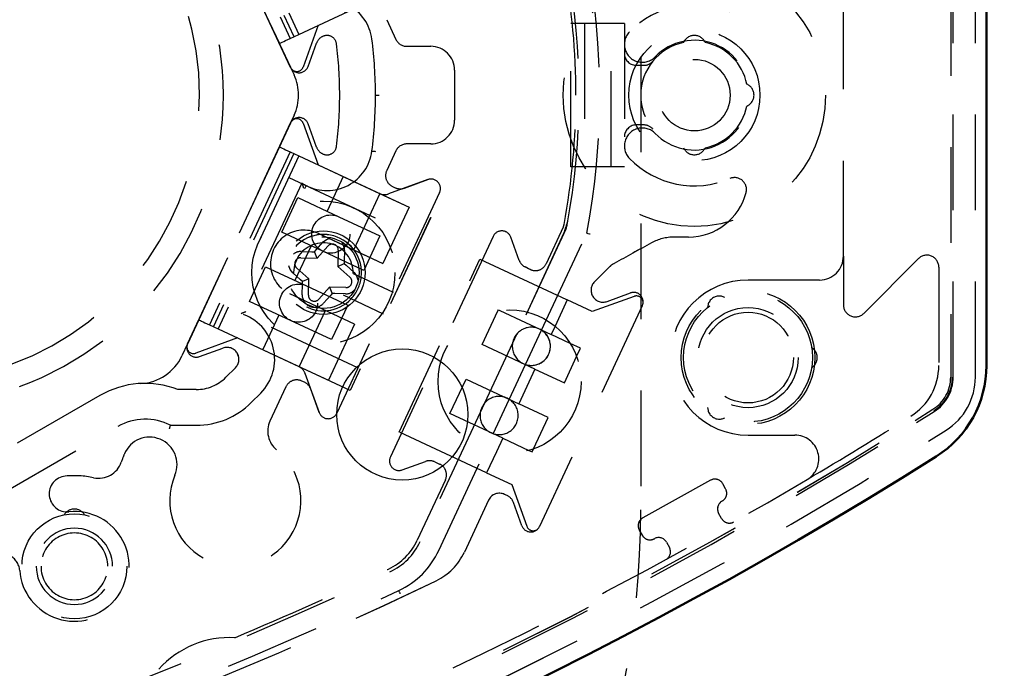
# Model space of a CAD drawing. Extents: x -7591 to -2491, y 6498 to 10061.
# Tile 83 of 125: x -5123 to -5082, y 9217 to 9244. Entities that reach past the tile are written whole.
import ezdxf

# ---------------------------------------------------------------- set-up
doc = ezdxf.new("R2010")
doc.units = 0
doc.header["$MEASUREMENT"] = 0
doc.linetypes.add('HIDDEN', pattern=[7, 4, -3])
doc.layers.get('0').update_dxf_attribs({"linetype": 'CONTINUOUS'})
doc.layers.add('LE_ALL', color=7, linetype='CONTINUOUS', lineweight=50)
doc.layers.add('LE_HIDDEN', color=7, linetype='CONTINUOUS')
doc.layers.add('LE_RED', color=1, linetype='CONTINUOUS')

msp = doc.modelspace()

# ---------------------------------------------------------------- linework, layer by layer
msp.add_lwpolyline([(-3319.187, 8334.814, 0.111006), (-4057.655, 9007.303, 0.000315), (-4060.148, 9008.72, 0.005079), (-4100.612, 9031.15, 0.000315), (-4103.135, 9032.513, 0.252871), (-6267.968, 9031.15, 0.005079), (-6308.432, 9008.72, 0.111325), (-7049.393, 8334.814)], format="xyb")
for radius, start, end in [(2396.874, 31.73211, 148.26789), (2391.874, 31.73211, 148.26789), (2372, 31.75, 148.25), (2370, 31.798351, 148.201649), (2345, 32.749986, 147.249993), (2266.165, 35.008825, 144.991175), (2258.065, 35.008857, 144.991143), (2247.115, 35.0089, 144.9911)]:
    msp.add_arc((-5184.29, 7028.429), radius, start, end)
at = {"layer": 'LE_ALL'}
msp.add_lwpolyline([(-5284.183, 9225.781, 0.288392), (-5084.396, 9225.781, 0.257807), (-5082.293, 9229.59), (-5082.292, 9252.266, 0.257806), (-5084.396, 9256.074, 0.288392), (-5284.183, 9256.074, 0.257808), (-5286.287, 9252.266), (-5286.287, 9229.59, 0.257806), (-5284.183, 9225.781)], format="xyb", dxfattribs=at)
at = {"layer": 'LE_HIDDEN', "color": 1, "linetype": 'HIDDEN'}
for p, q in [((-5083.79, 9252.743), (-5083.79, 9229.113)), ((-5083.79, 9252.743), (-5083.79, 9229.113)), ((-5082.755, 9229.113), (-5082.755, 9252.743)), ((-5082.755, 9229.113), (-5082.755, 9252.743)), ((-5111.472, 9242.082), (-5115.797, 9251.357)), ((-5111.471, 9242.082), (-5115.796, 9251.357)), ((-5114.509, 9250.725), (-5111.128, 9243.475)), ((-5114.509, 9250.725), (-5111.128, 9243.475)), ((-5115.325, 9250.345), (-5111.944, 9243.094)), ((-5115.324, 9250.345), (-5111.943, 9243.094)), ((-5114.871, 9250.556), (-5111.49, 9243.306)), ((-5114.871, 9250.556), (-5111.49, 9243.306)), ((-5114.713, 9250.63), (-5111.332, 9243.38)), ((-5114.713, 9250.63), (-5111.332, 9243.38)), ((-5088.29, 9234.178), (-5088.29, 9247.678)), ((-5088.29, 9234.178), (-5088.29, 9247.678)), ((-5111.128, 9243.475), (-5107.75, 9245.05)), ((-5111.128, 9243.475), (-5107.75, 9245.05)), ((-5107.443, 9244.09), (-5107.057, 9243.263)), ((-5107.442, 9244.09), (-5107.057, 9243.263)), ((-5099.725, 9237.928), (-5099.725, 9243.928)), ((-5099.153, 9243.928), (-5099.725, 9243.928)), ((-5099.725, 9237.928), (-5099.725, 9243.928)), ((-5099.152, 9243.928), (-5099.725, 9243.928)), ((-5099.153, 9243.928), (-5099.153, 9237.928)), ((-5097.667, 9243.928), (-5099.153, 9243.928)), ((-5099.152, 9243.928), (-5099.152, 9237.928)), ((-5097.667, 9243.928), (-5099.152, 9243.928)), ((-5098.025, 9237.928), (-5098.025, 9243.928)), ((-5098.025, 9237.928), (-5098.025, 9243.928)), ((-5097.475, 9243.928), (-5097.667, 9243.928)), ((-5097.475, 9243.928), (-5097.667, 9243.928)), ((-5097.475, 9243.928), (-5097.475, 9237.928)), ((-5097.475, 9243.928), (-5097.475, 9237.928)), ((-5111.49, 9243.306), (-5111.128, 9243.475)), ((-5111.49, 9243.306), (-5111.128, 9243.475)), ((-5110.143, 9243.379), (-5110.129, 9243.386)), ((-5110.143, 9243.379), (-5110.129, 9243.386)), ((-5106.604, 9242.974), (-5105.595, 9242.974)), ((-5106.603, 9242.974), (-5105.594, 9242.974)), ((-5111.472, 9242.082), (-5111.328, 9241.773)), ((-5111.471, 9242.082), (-5111.327, 9241.773)), ((-5096.975, 9242.178), (-5096.661, 9242.178)), ((-5096.975, 9242.178), (-5096.661, 9242.178)), ((-5104.595, 9241.974), (-5104.595, 9239.882)), ((-5104.594, 9241.974), (-5104.594, 9239.882)), ((-5107.914, 9240.928), (-5107.764, 9240.928)), ((-5107.914, 9240.928), (-5107.764, 9240.928)), ((-5111.328, 9240.083), (-5111.472, 9239.774)), ((-5111.327, 9240.083), (-5111.471, 9239.774)), ((-5115.797, 9230.499), (-5111.472, 9239.774)), ((-5115.796, 9230.499), (-5111.471, 9239.774)), ((-5096.661, 9239.678), (-5096.975, 9239.678)), ((-5096.661, 9239.678), (-5096.975, 9239.678)), ((-5111.944, 9238.762), (-5115.325, 9231.511)), ((-5111.943, 9238.762), (-5115.324, 9231.511)), ((-5105.595, 9238.882), (-5106.604, 9238.882)), ((-5105.594, 9238.882), (-5106.603, 9238.882)), ((-5111.49, 9238.55), (-5114.871, 9231.3)), ((-5111.49, 9238.55), (-5114.871, 9231.3)), ((-5111.332, 9238.476), (-5114.713, 9231.226)), ((-5111.332, 9238.476), (-5114.713, 9231.226)), ((-5111.128, 9238.381), (-5114.509, 9231.131)), ((-5111.128, 9238.381), (-5114.509, 9231.131)), ((-5111.49, 9238.55), (-5111.128, 9238.381)), ((-5111.49, 9238.55), (-5111.128, 9238.381)), ((-5110.129, 9238.47), (-5110.143, 9238.477)), ((-5110.129, 9238.47), (-5110.143, 9238.477)), ((-5107.057, 9238.593), (-5107.443, 9237.766)), ((-5107.057, 9238.593), (-5107.442, 9237.766)), ((-5099.153, 9237.928), (-5099.725, 9237.928)), ((-5099.152, 9237.928), (-5099.725, 9237.928)), ((-5097.667, 9237.928), (-5099.153, 9237.928)), ((-5097.667, 9237.928), (-5099.152, 9237.928)), ((-5097.475, 9237.928), (-5097.667, 9237.928)), ((-5097.475, 9237.928), (-5097.667, 9237.928)), ((-5109.262, 9237.511), (-5109.939, 9236.061)), ((-5109.262, 9237.511), (-5109.938, 9236.061)), ((-5110.998, 9237.241), (-5113.55, 9231.767)), ((-5110.998, 9237.241), (-5113.55, 9231.767)), ((-5111.551, 9237.475), (-5106.113, 9234.939)), ((-5111.55, 9237.475), (-5106.112, 9234.939)), ((-5105.725, 9237.387), (-5107.368, 9236.789)), ((-5105.724, 9237.387), (-5107.367, 9236.789)), ((-5107.201, 9237.102), (-5107.085, 9237.048)), ((-5107.2, 9237.102), (-5107.085, 9237.048)), ((-5106.703, 9237.031), (-5105.725, 9237.387)), ((-5106.703, 9237.031), (-5105.724, 9237.387)), ((-5105.225, 9236.842), (-5109.536, 9227.598)), ((-5105.225, 9236.842), (-5109.536, 9227.598)), ((-5107.735, 9236.799), (-5108.827, 9234.458)), ((-5107.735, 9236.799), (-5108.827, 9234.458)), ((-5107.735, 9236.799), (-5107.75, 9236.806)), ((-5107.735, 9236.799), (-5107.75, 9236.806)), ((-5111.846, 9235.185), (-5111.17, 9236.635)), ((-5111.846, 9235.185), (-5111.169, 9236.635)), ((-5111.17, 9236.635), (-5109.448, 9235.832)), ((-5111.169, 9236.635), (-5109.448, 9235.832)), ((-5109.448, 9235.832), (-5107.726, 9235.029)), ((-5109.448, 9235.832), (-5107.726, 9235.029)), ((-5110.124, 9234.382), (-5111.846, 9235.185)), ((-5110.124, 9234.382), (-5111.846, 9235.185)), ((-5110.324, 9235.137), (-5107.605, 9233.869)), ((-5110.323, 9235.137), (-5107.604, 9233.869)), ((-5107.726, 9235.029), (-5108.402, 9233.579)), ((-5107.726, 9235.029), (-5108.402, 9233.579)), ((-5099.924, 9235.337), (-5101.983, 9230.922)), ((-5099.923, 9235.337), (-5101.983, 9230.922)), ((-5100.041, 9235.392), (-5100.755, 9233.861)), ((-5100.041, 9235.392), (-5100.755, 9233.861)), ((-5110.615, 9234.611), (-5111.291, 9233.161)), ((-5110.614, 9234.611), (-5111.291, 9233.161)), ((-5094.79, 9234.978), (-5095.386, 9234.978)), ((-5094.79, 9234.978), (-5095.386, 9234.978)), ((-5111.031, 9234.376), (-5110.579, 9234.366)), ((-5111.031, 9234.376), (-5110.578, 9234.366)), ((-5110.579, 9234.366), (-5110.476, 9234.363)), ((-5110.578, 9234.366), (-5110.476, 9234.363)), ((-5110.476, 9234.363), (-5110.407, 9234.44)), ((-5110.476, 9234.363), (-5110.407, 9234.44)), ((-5110.361, 9234.095), (-5110.476, 9234.363)), ((-5110.36, 9234.095), (-5110.476, 9234.363)), ((-5110.361, 9234.095), (-5109.909, 9234.601)), ((-5110.36, 9234.095), (-5109.909, 9234.601)), ((-5108.402, 9233.579), (-5110.124, 9234.382)), ((-5108.402, 9233.579), (-5110.124, 9234.382)), ((-5109.472, 9234.427), (-5109.493, 9233.749)), ((-5109.472, 9234.427), (-5109.493, 9233.749)), ((-5109.212, 9234.42), (-5109.222, 9233.967)), ((-5109.211, 9234.42), (-5109.221, 9233.967)), ((-5111.039, 9234.115), (-5110.361, 9234.095)), ((-5111.038, 9234.115), (-5110.36, 9234.095)), ((-5109.493, 9233.749), (-5109.225, 9233.865)), ((-5109.493, 9233.749), (-5109.224, 9233.865)), ((-5109.222, 9233.967), (-5109.225, 9233.865)), ((-5109.225, 9233.865), (-5109.148, 9233.796)), ((-5109.221, 9233.967), (-5109.224, 9233.865)), ((-5109.224, 9233.865), (-5109.148, 9233.796)), ((-5113.198, 9232.285), (-5112.522, 9233.735)), ((-5113.198, 9232.285), (-5112.522, 9233.735)), ((-5112.522, 9233.735), (-5110.8, 9232.932)), ((-5112.522, 9233.735), (-5110.8, 9232.932)), ((-5110.706, 9233.227), (-5111.213, 9233.679)), ((-5110.706, 9233.227), (-5111.212, 9233.679)), ((-5109.493, 9233.749), (-5108.986, 9233.298)), ((-5109.493, 9233.749), (-5108.986, 9233.298)), ((-5108.85, 9233.457), (-5107.169, 9232.673)), ((-5108.85, 9233.457), (-5107.169, 9232.673)), ((-5098.129, 9233.704), (-5098.728, 9233.105)), ((-5098.128, 9233.704), (-5098.727, 9233.105)), ((-5084.29, 9233.721), (-5084.29, 9229.59)), ((-5084.29, 9233.721), (-5084.29, 9229.59)), ((-5110.974, 9233.112), (-5111.051, 9233.18)), ((-5110.974, 9233.112), (-5111.051, 9233.18)), ((-5110.987, 9232.557), (-5110.977, 9233.009)), ((-5110.987, 9232.557), (-5110.977, 9233.009)), ((-5110.977, 9233.009), (-5110.974, 9233.112)), ((-5110.977, 9233.009), (-5110.974, 9233.112)), ((-5108.788, 9231.332), (-5111.507, 9232.6)), ((-5108.788, 9231.332), (-5111.507, 9232.6)), ((-5110.8, 9232.932), (-5109.078, 9232.129)), ((-5110.8, 9232.932), (-5109.078, 9232.129)), ((-5109.838, 9232.882), (-5110.29, 9232.375)), ((-5109.838, 9232.882), (-5110.29, 9232.375)), ((-5109.16, 9232.861), (-5109.838, 9232.882)), ((-5109.838, 9232.882), (-5109.723, 9232.613)), ((-5109.16, 9232.861), (-5109.838, 9232.882)), ((-5109.838, 9232.882), (-5109.723, 9232.613)), ((-5109.723, 9232.613), (-5109.792, 9232.537)), ((-5109.723, 9232.613), (-5109.791, 9232.537)), ((-5109.62, 9232.61), (-5109.723, 9232.613)), ((-5109.62, 9232.61), (-5109.723, 9232.613)), ((-5109.168, 9232.6), (-5109.62, 9232.61)), ((-5109.168, 9232.6), (-5109.62, 9232.61)), ((-5098.203, 9232.281), (-5097.225, 9232.637)), ((-5098.203, 9232.281), (-5097.224, 9232.637)), ((-5109.792, 9232.537), (-5110.095, 9232.202)), ((-5109.791, 9232.537), (-5110.095, 9232.202)), ((-5109.078, 9232.129), (-5109.754, 9230.679)), ((-5109.078, 9232.129), (-5109.754, 9230.679)), ((-5099.871, 9232.346), (-5100.385, 9231.245)), ((-5099.871, 9232.346), (-5100.384, 9231.245)), ((-5098.821, 9231.856), (-5099.871, 9232.346)), ((-5098.821, 9231.856), (-5099.871, 9232.346)), ((-5097.071, 9232.493), (-5098.821, 9231.856)), ((-5097.071, 9232.493), (-5098.821, 9231.856)), ((-5108.648, 9229.501), (-5114.086, 9232.037)), ((-5108.648, 9229.501), (-5114.086, 9232.037)), ((-5110.025, 9231.89), (-5111.116, 9229.549)), ((-5110.024, 9231.89), (-5111.116, 9229.549)), ((-5103.437, 9230.478), (-5102.779, 9231.888)), ((-5103.436, 9230.478), (-5102.779, 9231.888)), ((-5102.779, 9231.888), (-5102.76, 9231.928)), ((-5102.779, 9231.888), (-5102.76, 9231.928)), ((-5102.76, 9231.928), (-5102.701, 9231.9)), ((-5102.76, 9231.928), (-5102.701, 9231.9)), ((-5102.701, 9231.9), (-5100.548, 9230.896)), ((-5102.701, 9231.9), (-5100.547, 9230.896)), ((-5096.725, 9232.093), (-5101.036, 9222.848)), ((-5096.725, 9232.093), (-5101.036, 9222.848)), ((-5096.725, 9232.093), (-5096.718, 9232.108)), ((-5096.725, 9232.093), (-5096.718, 9232.108)), ((-5111.967, 9231.711), (-5112.643, 9230.261)), ((-5111.967, 9231.711), (-5112.643, 9230.261)), ((-5108.788, 9231.332), (-5109.887, 9228.975)), ((-5108.788, 9231.332), (-5109.886, 9228.975)), ((-5114.871, 9231.3), (-5114.509, 9231.131)), ((-5114.871, 9231.3), (-5114.509, 9231.131)), ((-5114.509, 9231.131), (-5111.131, 9229.556)), ((-5114.509, 9231.131), (-5111.131, 9229.556)), ((-5101.983, 9230.922), (-5102.166, 9230.529)), ((-5101.983, 9230.922), (-5102.166, 9230.529)), ((-5101.621, 9229.638), (-5100.95, 9231.077)), ((-5101.621, 9229.638), (-5100.95, 9231.077)), ((-5100.385, 9231.245), (-5100.548, 9230.896)), ((-5099.749, 9230.524), (-5100.548, 9230.896)), ((-5100.384, 9231.245), (-5100.547, 9230.896)), ((-5099.749, 9230.524), (-5100.547, 9230.896)), ((-5115.797, 9230.499), (-5116.032, 9229.995)), ((-5115.796, 9230.499), (-5116.031, 9229.995)), ((-5101.224, 9229.446), (-5103.437, 9230.478)), ((-5101.224, 9229.446), (-5103.436, 9230.478)), ((-5102.166, 9230.529), (-5103.335, 9228.021)), ((-5102.166, 9230.529), (-5103.335, 9228.021)), ((-5113.787, 9229.502), (-5114.185, 9229.104)), ((-5113.787, 9229.502), (-5114.185, 9229.104)), ((-5111.116, 9229.549), (-5111.131, 9229.556)), ((-5111.131, 9229.556), (-5109.887, 9228.975)), ((-5111.116, 9229.549), (-5111.131, 9229.556)), ((-5111.131, 9229.556), (-5109.886, 9228.975)), ((-5110.872, 9229.273), (-5110.274, 9227.63)), ((-5110.872, 9229.273), (-5110.274, 9227.63)), ((-5102.303, 9228.177), (-5101.621, 9229.638)), ((-5102.303, 9228.177), (-5101.621, 9229.638)), ((-5101.224, 9229.446), (-5101.9, 9227.996)), ((-5101.224, 9229.446), (-5101.9, 9227.996)), ((-5110.889, 9228.891), (-5111.004, 9228.945)), ((-5110.889, 9228.891), (-5111.004, 9228.945)), ((-5104.789, 9227.577), (-5104.113, 9229.027)), ((-5104.789, 9227.577), (-5104.112, 9229.027)), ((-5104.113, 9229.027), (-5101.9, 9227.996)), ((-5104.112, 9229.027), (-5101.9, 9227.996)), ((-5111.669, 9228.703), (-5112.339, 9227.267)), ((-5111.669, 9228.703), (-5112.338, 9227.267)), ((-5110.274, 9227.63), (-5110.631, 9228.609)), ((-5110.274, 9227.63), (-5110.63, 9228.609)), ((-5103.335, 9228.021), (-5103.518, 9227.628)), ((-5103.335, 9228.021), (-5103.518, 9227.628)), ((-5102.974, 9226.738), (-5102.303, 9228.177)), ((-5102.973, 9226.738), (-5102.303, 9228.177)), ((-5103.518, 9227.628), (-5106.042, 9222.216)), ((-5103.518, 9227.628), (-5106.042, 9222.216)), ((-5085.278, 9227.293), (-5084.538, 9227.759)), ((-5085.278, 9227.293), (-5084.537, 9227.759)), ((-5102.576, 9226.546), (-5104.789, 9227.577)), ((-5102.576, 9226.546), (-5104.789, 9227.577)), ((-5123.943, 9224.023), (-5118.719, 9227.038)), ((-5123.943, 9224.023), (-5118.719, 9227.038)), ((-5103.252, 9225.095), (-5106.915, 9226.803)), ((-5103.252, 9225.095), (-5106.915, 9226.803)), ((-5084.727, 9226.418), (-5083.986, 9226.884)), ((-5084.726, 9226.418), (-5083.986, 9226.884)), ((-5102.576, 9226.546), (-5102.84, 9225.979)), ((-5102.576, 9226.546), (-5102.84, 9225.979)), ((-5102.576, 9226.546), (-5101.487, 9226.038)), ((-5102.576, 9226.546), (-5101.487, 9226.038)), ((-5102.84, 9225.979), (-5103.252, 9225.095)), ((-5102.84, 9225.979), (-5103.252, 9225.095)), ((-5105.429, 9225.559), (-5105.223, 9225.463)), ((-5105.429, 9225.559), (-5105.223, 9225.463)), ((-5104.981, 9224.798), (-5106.16, 9222.271)), ((-5104.981, 9224.798), (-5106.16, 9222.271)), ((-5103.169, 9223.953), (-5104.187, 9221.77)), ((-5103.169, 9223.953), (-5104.187, 9221.77)), ((-5102.389, 9224.141), (-5102.504, 9224.195)), ((-5102.389, 9224.141), (-5102.504, 9224.195)), ((-5101.774, 9222.88), (-5102.131, 9223.859)), ((-5101.774, 9222.88), (-5102.13, 9223.859)), ((-5093.401, 9223.183), (-5093.522, 9223.401)), ((-5093.401, 9223.183), (-5093.522, 9223.401)), ((-5101.043, 9222.833), (-5101.036, 9222.848)), ((-5101.043, 9222.833), (-5101.036, 9222.848)), ((-5095.709, 9222.189), (-5095.588, 9221.971)), ((-5095.709, 9222.189), (-5095.588, 9221.971)), ((-5107.306, 9220.947), (-5107.305, 9220.948)), ((-5107.306, 9220.947), (-5107.305, 9220.948))]:
    msp.add_line(p, q, dxfattribs=at)
for points in [[(-5182.29, 9290.46), (-5182.29, 9371.428, -0.254675), (-3214.819, 8297.613), (-3480.587, 8126.665, 0.078205), (-3900.248, 8596.856), (-3840.141, 8670.423, 0.172955), (-5182.29, 9150.428), (-5182.29, 9191.396), (-5164.29, 9191.396), (-5164.29, 9193.396), (-5184.29, 9193.429), (-5204.29, 9193.396), (-5204.29, 9191.396), (-5186.29, 9191.396), (-5186.29, 9150.428, 0.172955), (-6528.439, 8670.424)], [(-5096.79, 9333.543), (-5096.79, 9223.543, -0.414214), (-5134.79, 9185.543)], [(-5284.183, 9225.781, 0.288392), (-5084.397, 9225.781, 0.257807), (-5082.293, 9229.59), (-5082.293, 9252.266, 0.257806), (-5084.396, 9256.074, 0.288392), (-5284.183, 9256.074, 0.257808), (-5286.287, 9252.266), (-5286.287, 9229.59, 0.257806), (-5284.183, 9225.781)], [(-5284.895, 9229.112, 0.257807), (-5284.098, 9227.669), (-5283.31, 9227.174, 0.288476), (-5085.222, 9227.205), (-5084.482, 9227.671, 0.257723), (-5083.685, 9229.113), (-5083.685, 9252.743)], [(-5284.894, 9229.112, 0.257807), (-5284.097, 9227.669), (-5283.31, 9227.174, 0.288476), (-5085.222, 9227.205), (-5084.481, 9227.671, 0.257723), (-5083.685, 9229.113), (-5083.685, 9252.743)], [(-5114.312, 9251.531), (-5115.29, 9251.887, 0.668179), (-5115.789, 9251.342), (-5111.479, 9242.098, 0.668178), (-5110.74, 9242.13), (-5110.386, 9243.104)], [(-5114.311, 9251.531), (-5115.29, 9251.887, 0.668179), (-5115.789, 9251.342), (-5111.479, 9242.098, 0.668178), (-5110.74, 9242.13), (-5110.385, 9243.104)], [(-5100.95, 9231.077), (-5099.055, 9235.141, 0.094659), (-5099.055, 9246.715), (-5100.95, 9250.779)], [(-5100.95, 9231.077), (-5099.055, 9235.141, 0.094659), (-5099.055, 9246.715), (-5100.95, 9250.779)], [(-5110.811, 9237.134, 0.51956), (-5108.062, 9238.588, 0.031518), (-5107.914, 9240.928, 0.031521), (-5108.062, 9243.269, 0.519515), (-5110.811, 9244.722)], [(-5110.81, 9237.134, 0.51956), (-5108.062, 9238.588, 0.031518), (-5107.914, 9240.928, 0.031521), (-5108.062, 9243.269, 0.519515), (-5110.81, 9244.722)], [(-5110.386, 9238.752), (-5110.74, 9239.726, 0.668179), (-5111.479, 9239.759), (-5115.789, 9230.514, 0.668178), (-5115.29, 9229.969), (-5114.312, 9230.325)], [(-5110.385, 9238.752), (-5110.74, 9239.726, 0.668179), (-5111.479, 9239.759), (-5115.789, 9230.514, 0.668178), (-5115.29, 9229.969), (-5114.311, 9230.325)], [(-5111.128, 9238.381), (-5107.75, 9236.806, 0.198912), (-5107.368, 9236.789)], [(-5111.128, 9238.381), (-5107.75, 9236.806, 0.198912), (-5107.367, 9236.789)], [(-5094.79, 9234.978, 0.341112), (-5092.371, 9236.845, 0.623223), (-5093.051, 9237.432)], [(-5094.79, 9234.978, 0.341112), (-5092.371, 9236.845, 0.623223), (-5093.051, 9237.432)], [(-5108.933, 9232.393, 0.160263), (-5108.511, 9233.299, 6.239737), (-5108.933, 9232.393)], [(-5108.933, 9232.393, 0.160263), (-5108.51, 9233.299, 6.239737), (-5108.933, 9232.393)], [(-5101.886, 9234.002), (-5102.24, 9234.976, 0.668179), (-5102.979, 9235.009), (-5107.289, 9225.764, 0.668179), (-5106.79, 9225.219), (-5105.811, 9225.575)], [(-5101.885, 9234.002), (-5102.24, 9234.976, 0.668179), (-5102.978, 9235.009), (-5107.289, 9225.764, 0.668179), (-5106.79, 9225.219), (-5105.811, 9225.575)], [(-5108.85, 9233.457, 4.791288), (-5109.272, 9232.551), (-5107.592, 9231.767)], [(-5108.85, 9233.457, 4.791288), (-5109.272, 9232.551), (-5107.592, 9231.767)], [(-5088.29, 9234.178), (-5088.29, 9232.135, 0.668179), (-5087.436, 9231.782), (-5085.144, 9234.075)], [(-5088.29, 9234.178), (-5088.29, 9232.135, 0.668179), (-5087.436, 9231.782), (-5085.143, 9234.075)], [(-5089.29, 9233.178), (-5092.29, 9233.178, 1), (-5092.29, 9226.678), (-5090.322, 9226.678)], [(-5089.29, 9233.178), (-5092.29, 9233.178, 1), (-5092.29, 9226.678), (-5090.322, 9226.678)], [(-5116.513, 9227.089), (-5115.427, 9227.089, 0.198913), (-5113.125, 9228.043), (-5112.726, 9228.441, 0.564848), (-5113.55, 9231.767)], [(-5116.512, 9227.089), (-5115.427, 9227.089, 0.198913), (-5113.124, 9228.043), (-5112.726, 9228.441, 0.564848), (-5113.55, 9231.767)], [(-5101.038, 9231.125, 1), (-5101.715, 9229.675, 1), (-5101.038, 9231.125)], [(-5101.038, 9231.125, 1), (-5101.714, 9229.675, 1), (-5101.038, 9231.125)], [(-5115.427, 9228.589), (-5116.195, 9228.589, 0.22718), (-5119.469, 9228.337), (-5124.693, 9225.322, 0.268832), (-5126.593, 9222.018)], [(-5115.427, 9228.589), (-5116.195, 9228.589, 0.22718), (-5119.469, 9228.337), (-5124.693, 9225.322, 0.268832), (-5126.593, 9222.018)], [(-5102.391, 9228.224, 1), (-5103.067, 9226.774, 1), (-5102.391, 9228.224)], [(-5102.391, 9228.224, 1), (-5103.067, 9226.774, 1), (-5102.391, 9228.224)], [(-5140.626, 9208.196, 0.04931), (-5106.936, 9220.16, 0.175442), (-5105.254, 9221.848), (-5102.974, 9226.738)], [(-5140.626, 9208.196, 0.04931), (-5106.936, 9220.16, 0.175442), (-5105.254, 9221.848), (-5102.973, 9226.738)], [(-5093.376, 9223.911, 0.414214), (-5093.23, 9224.421), (-5093.351, 9224.64, 0.414214), (-5093.861, 9224.786), (-5096.704, 9223.21, 0.414214), (-5096.85, 9222.7), (-5096.729, 9222.482, 0.414214), (-5096.219, 9222.336)], [(-5093.376, 9223.911, 0.414214), (-5093.23, 9224.421), (-5093.351, 9224.64, 0.414214), (-5093.861, 9224.786), (-5096.703, 9223.21, 0.414214), (-5096.85, 9222.7), (-5096.728, 9222.482, 0.414214), (-5096.219, 9222.336)], [(-5122.14, 9221.178, 0.999999), (-5118.94, 9221.178, 1), (-5122.14, 9221.178)], [(-5122.14, 9221.178, 0.999999), (-5118.94, 9221.178, 1), (-5122.14, 9221.178)], [(-5119.14, 9221.178, 1.000002), (-5121.94, 9221.178, 1.000001), (-5119.14, 9221.178)], [(-5119.14, 9221.178, 1.000002), (-5121.94, 9221.178, 1.000001), (-5119.14, 9221.178)], [(-5142.324, 9207.878, 0.351559), (-5141.758, 9207.611, 0.053212), (-5105.369, 9220.574, 0.173187), (-5104.187, 9221.77)], [(-5142.323, 9207.878, 0.351559), (-5141.757, 9207.611, 0.053212), (-5105.368, 9220.574, 0.173187), (-5104.187, 9221.77)]]:
    msp.add_lwpolyline(points, format="xyb", dxfattribs=at)
for points in [[(-5115.444, 9251.743), (-5113.693, 9251.106), (-5108.98, 9253.303), (-5105.6, 9246.053), (-5110.312, 9243.855), (-5110.949, 9242.105)], [(-5115.443, 9251.743), (-5113.693, 9251.106), (-5108.98, 9253.303), (-5105.599, 9246.053), (-5110.312, 9243.855), (-5110.949, 9242.105)], [(-5111.944, 9243.094), (-5111.936, 9243.098), (-5111.914, 9243.108), (-5111.877, 9243.125), (-5111.827, 9243.149), (-5111.762, 9243.179), (-5111.684, 9243.216), (-5111.593, 9243.258), (-5111.49, 9243.306)], [(-5111.943, 9243.094), (-5111.936, 9243.098), (-5111.914, 9243.108), (-5111.877, 9243.125), (-5111.826, 9243.149), (-5111.762, 9243.179), (-5111.684, 9243.216), (-5111.593, 9243.258), (-5111.49, 9243.306)], [(-5110.949, 9239.751), (-5110.312, 9238.001), (-5105.6, 9235.803), (-5108.98, 9228.553), (-5113.693, 9230.75), (-5115.444, 9230.113)], [(-5110.949, 9239.751), (-5110.312, 9238.001), (-5105.599, 9235.803), (-5108.98, 9228.553), (-5113.693, 9230.75), (-5115.443, 9230.113)], [(-5111.944, 9238.762), (-5111.936, 9238.758), (-5111.914, 9238.748), (-5111.877, 9238.731), (-5111.827, 9238.707), (-5111.762, 9238.677), (-5111.684, 9238.64), (-5111.593, 9238.598), (-5111.49, 9238.55)], [(-5111.943, 9238.762), (-5111.936, 9238.758), (-5111.914, 9238.748), (-5111.877, 9238.731), (-5111.826, 9238.707), (-5111.762, 9238.677), (-5111.684, 9238.64), (-5111.593, 9238.598), (-5111.49, 9238.55)], [(-5108.062, 9238.588), (-5108.059, 9238.588), (-5108.051, 9238.586), (-5108.037, 9238.585), (-5108.018, 9238.582), (-5107.996, 9238.58), (-5107.97, 9238.576), (-5107.942, 9238.573), (-5107.913, 9238.569)], [(-5108.062, 9238.588), (-5108.059, 9238.588), (-5108.05, 9238.586), (-5108.037, 9238.585), (-5108.018, 9238.582), (-5107.996, 9238.58), (-5107.97, 9238.576), (-5107.942, 9238.573), (-5107.913, 9238.569)], [(-5110.818, 9237.138), (-5110.819, 9237.135), (-5110.823, 9237.127), (-5110.829, 9237.115), (-5110.838, 9237.099), (-5110.848, 9237.078), (-5110.86, 9237.055), (-5110.873, 9237.03), (-5110.886, 9237.004)], [(-5110.817, 9237.138), (-5110.819, 9237.135), (-5110.822, 9237.127), (-5110.829, 9237.115), (-5110.837, 9237.099), (-5110.848, 9237.078), (-5110.86, 9237.055), (-5110.873, 9237.03), (-5110.886, 9237.004)], [(-5107.75, 9236.806), (-5106.506, 9236.226), (-5107.605, 9233.869)], [(-5107.75, 9236.806), (-5106.505, 9236.226), (-5107.604, 9233.869)], [(-5098.911, 9235.094), (-5098.916, 9235.096), (-5098.944, 9235.105), (-5098.988, 9235.119), (-5099.024, 9235.131), (-5099.047, 9235.138), (-5099.055, 9235.141)], [(-5098.911, 9235.094), (-5098.916, 9235.096), (-5098.944, 9235.105), (-5098.988, 9235.119), (-5099.024, 9235.131), (-5099.047, 9235.138), (-5099.055, 9235.141)], [(-5110.407, 9234.44), (-5110.104, 9234.775), (-5109.967, 9234.879), (-5109.81, 9234.931)], [(-5110.407, 9234.44), (-5110.103, 9234.775), (-5109.967, 9234.879), (-5109.809, 9234.931)], [(-5109.148, 9233.796), (-5108.813, 9233.492), (-5108.708, 9233.356), (-5108.655, 9233.193)], [(-5109.148, 9233.796), (-5108.813, 9233.492), (-5108.708, 9233.356), (-5108.655, 9233.193)], [(-5106.915, 9226.803), (-5103.534, 9234.054), (-5099.871, 9232.346)], [(-5106.915, 9226.803), (-5103.534, 9234.054), (-5099.871, 9232.346)], [(-5111.051, 9233.18), (-5111.386, 9233.484), (-5111.491, 9233.62), (-5111.541, 9233.776)], [(-5111.051, 9233.18), (-5111.386, 9233.484), (-5111.49, 9233.62), (-5111.541, 9233.776)], [(-5101.42, 9233.62), (-5101.499, 9233.654), (-5101.643, 9233.727)], [(-5101.419, 9233.62), (-5101.499, 9233.654), (-5101.643, 9233.727)], [(-5110.727, 9232.549), (-5110.706, 9233.227), (-5110.974, 9233.112)], [(-5110.726, 9232.549), (-5110.706, 9233.227), (-5110.974, 9233.112)], [(-5109.754, 9230.679), (-5111.476, 9231.482), (-5113.198, 9232.285)], [(-5109.754, 9230.679), (-5111.476, 9231.482), (-5113.198, 9232.285)], [(-5093.961, 9232.175), (-5093.969, 9232.15), (-5093.99, 9232.026)], [(-5093.96, 9232.175), (-5093.969, 9232.15), (-5093.989, 9232.026)], [(-5093.257, 9232.449), (-5093.375, 9232.493), (-5093.4, 9232.498)], [(-5093.257, 9232.449), (-5093.374, 9232.493), (-5093.4, 9232.498)], [(-5115.325, 9231.511), (-5115.317, 9231.508), (-5115.295, 9231.497), (-5115.258, 9231.48), (-5115.207, 9231.457), (-5115.143, 9231.426), (-5115.065, 9231.39), (-5114.974, 9231.348), (-5114.871, 9231.3)], [(-5115.324, 9231.511), (-5115.317, 9231.508), (-5115.295, 9231.497), (-5115.258, 9231.48), (-5115.207, 9231.457), (-5115.142, 9231.426), (-5115.064, 9231.39), (-5114.974, 9231.348), (-5114.871, 9231.3)], [(-5099.478, 9229.974), (-5099.316, 9230.322), (-5099.749, 9230.524)], [(-5099.478, 9229.974), (-5099.316, 9230.322), (-5099.749, 9230.524)], [(-5089.509, 9230.252), (-5089.526, 9230.271), (-5089.623, 9230.351)], [(-5089.508, 9230.252), (-5089.526, 9230.271), (-5089.623, 9230.351)], [(-5101.224, 9229.446), (-5099.993, 9228.872), (-5099.478, 9229.974)], [(-5101.224, 9229.446), (-5099.992, 9228.872), (-5099.478, 9229.974)], [(-5089.623, 9229.505), (-5089.526, 9229.585), (-5089.509, 9229.605)], [(-5089.623, 9229.505), (-5089.526, 9229.585), (-5089.508, 9229.605)], [(-5101.284, 9226.102), (-5100.669, 9227.421), (-5101.9, 9227.996)], [(-5101.284, 9226.102), (-5100.669, 9227.421), (-5101.9, 9227.996)], [(-5093.99, 9227.83), (-5093.969, 9227.706), (-5093.961, 9227.681)], [(-5093.989, 9227.83), (-5093.969, 9227.706), (-5093.96, 9227.681)], [(-5093.4, 9227.358), (-5093.375, 9227.363), (-5093.257, 9227.407)], [(-5093.4, 9227.358), (-5093.374, 9227.363), (-5093.257, 9227.407)], [(-5101.487, 9226.038), (-5101.345, 9225.971), (-5101.284, 9226.102)], [(-5101.487, 9226.038), (-5101.345, 9225.971), (-5101.284, 9226.102)], [(-5103.252, 9225.095), (-5102.202, 9224.606), (-5101.565, 9222.855)], [(-5103.252, 9225.095), (-5102.202, 9224.606), (-5101.565, 9222.855)], [(-5106.872, 9220.024), (-5106.885, 9220.051), (-5106.896, 9220.076), (-5106.908, 9220.1), (-5106.917, 9220.12), (-5106.925, 9220.137), (-5106.931, 9220.15), (-5106.935, 9220.158), (-5106.936, 9220.16)], [(-5106.872, 9220.024), (-5106.884, 9220.051), (-5106.896, 9220.076), (-5106.907, 9220.1), (-5106.917, 9220.12), (-5106.925, 9220.137), (-5106.931, 9220.15), (-5106.934, 9220.158), (-5106.936, 9220.16)]]:
    msp.add_lwpolyline(points, dxfattribs=at)
for centre, radius in [((-5094.54, 9240.928), 5.5), ((-5094.54, 9240.928), 5.5), ((-5094.54, 9240.928), 2.75), ((-5094.54, 9240.928), 2.75), ((-5094.54, 9240.928), 1.5), ((-5094.54, 9240.928), 1.5), ((-5110.099, 9233.488), 3), ((-5110.099, 9233.488), 3), ((-5109.786, 9235.107), 0.8), ((-5109.786, 9235.107), 0.8), ((-5110.099, 9233.488), 1.75), ((-5110.099, 9233.488), 1.75), ((-5110.099, 9233.488), 1.5), ((-5110.099, 9233.488), 1.5), ((-5111.138, 9232.207), 0.8), ((-5111.138, 9232.207), 0.8), ((-5092.29, 9229.928), 2.8), ((-5092.29, 9229.928), 2.8), ((-5092.29, 9229.928), 2.7), ((-5092.29, 9229.928), 2.7), ((-5102.29, 9228.928), 3), ((-5102.29, 9228.928), 3), ((-5092.29, 9229.928), 2.1), ((-5092.29, 9229.928), 2.1), ((-5092.29, 9229.928), 1.9), ((-5092.29, 9229.928), 1.9), ((-5120.54, 9221.178), 2.2), ((-5120.54, 9221.178), 2.2)]:
    msp.add_circle(centre, radius, dxfattribs=at)
for centre, radius, start, end in [((-5184.29, 7028.429), 2343, 32.798895, 89.951085), ((-5127.29, 9240.928), 13, -70, 70), ((-5127.29, 9240.928), 13, -70, 70), ((-5127.29, 9240.928), 12, -70, 70), ((-5127.29, 9240.928), 12, -70, 70), ((-5129.349, 9240.928), 29.842, 0, 10.4549), ((-5129.349, 9240.928), 29.842, 0, 10.4549), ((-5129.35, 9240.928), 29.972, -10.4549, 10.455), ((-5129.349, 9240.928), 29.972, -10.4549, 10.455), ((-5094.54, 9240.928), 3.8, 66.9312, 135.7649), ((-5094.54, 9240.928), 3.8, 66.9312, 135.7649), ((-5109.916, 9242.933), 0.5, 117.0303, 160), ((-5109.916, 9242.933), 0.5, 117.0303, 160), ((-5109.947, 9243.03), 0.4, 7.2119, 117.0302), ((-5109.947, 9243.03), 0.4, 7.2119, 117.0302), ((-5096.725, 9243.056), 0.75, 135.7649, -104.0179), ((-5096.725, 9243.056), 0.75, 135.7649, -104.0179), ((-5094.54, 9242.928), 0.5, 23.9693, 156.0307), ((-5094.54, 9242.928), 0.5, 23.9693, 156.0307), ((-5126.532, 9240.928), 17.118, 0.0005, 7.2222), ((-5126.532, 9240.928), 17.118, 0.0005, 7.2222), ((-5106.604, 9243.474), 0.5, -155, -90), ((-5106.603, 9243.474), 0.5, -155, -90), ((-5105.595, 9241.974), 1, 0, 90), ((-5105.594, 9241.974), 1, 0, 90), ((-5094.54, 9240.928), 2.25, 101.7159, -101.7159), ((-5094.54, 9240.928), 2.25, 101.7159, -101.7159), ((-5094.54, 9240.928), 2.3, -135.7649, 135.7649), ((-5094.54, 9240.928), 2.3, -135.7649, 135.7649), ((-5094.54, 9240.928), 2.25, 11.7159, 78.2841), ((-5094.54, 9240.928), 2.25, 11.7159, 78.2841), ((-5096.975, 9242.678), 0.5, -179.9986, -92.8668), ((-5096.975, 9242.678), 0.5, -179.9986, -92.8668), ((-5096.725, 9243.056), 0.75, -104.0179, -44.2351), ((-5096.725, 9243.056), 0.75, -104.0179, -44.2351), ((-5111.215, 9242.202), 0.283, -155, -20), ((-5111.215, 9242.202), 0.283, -155, -20), ((-5096.975, 9242.678), 0.5, -92.866, -91.6175), ((-5096.975, 9242.678), 0.5, -92.866, -91.6175), ((-5096.975, 9242.678), 0.5, -91.6175, -90), ((-5096.975, 9242.678), 0.5, -91.6175, -90), ((-5096.661, 9242.678), 0.5, -90, -39.5212), ((-5096.661, 9242.678), 0.5, -90, -39.5212), ((-5113.14, 9240.928), 2, -25, 25), ((-5113.14, 9240.928), 2, -25, 25), ((-5092.54, 9240.928), 0.5, -66.0312, 66.0312), ((-5092.54, 9240.928), 0.5, -66.0312, 66.0312), ((-5126.532, 9240.928), 17.118, -7.2222, -0.0005), ((-5126.532, 9240.928), 17.118, -7.2222, -0.0005), ((-5129.349, 9240.928), 29.842, -10.4549, 0), ((-5129.349, 9240.928), 29.842, -10.4549, 0), ((-5094.54, 9240.928), 2.25, -78.2841, -11.7159), ((-5094.54, 9240.928), 2.25, -78.2841, -11.7159), ((-5111.215, 9239.655), 0.283, 20, 155), ((-5111.215, 9239.655), 0.283, 20, 155), ((-5105.595, 9239.882), 1, -90, 0), ((-5105.594, 9239.882), 1, -90, 0), ((-5096.975, 9239.178), 0.5, 92.8665, 179.9989), ((-5096.975, 9239.178), 0.5, 92.8665, 179.9989), ((-5096.975, 9239.178), 0.5, 91.6176, 92.866), ((-5096.975, 9239.178), 0.5, 91.6176, 92.866), ((-5096.975, 9239.178), 0.5, 90, 91.6176), ((-5096.975, 9239.178), 0.5, 90, 91.6176), ((-5096.661, 9239.178), 0.5, 39.5212, 90), ((-5096.661, 9239.178), 0.5, 39.5212, 90), ((-5096.725, 9238.8), 0.75, 104.018, -135.7649), ((-5096.725, 9238.8), 0.75, 104.018, -135.7649), ((-5096.725, 9238.8), 0.75, 44.2351, 104.018), ((-5096.725, 9238.8), 0.75, 44.2351, 104.018), ((-5109.916, 9238.923), 0.5, -160, -117.0303), ((-5109.916, 9238.923), 0.5, -160, -117.0303), ((-5109.947, 9238.826), 0.4, -117.0303, -7.212), ((-5109.947, 9238.826), 0.4, -117.0303, -7.212), ((-5106.604, 9238.382), 0.5, 90, 155), ((-5106.603, 9238.382), 0.5, 90, 155), ((-5094.54, 9238.928), 0.5, -156.0306, -23.9694), ((-5094.54, 9238.928), 0.5, -156.0306, -23.9694), ((-5094.54, 9240.928), 3.8, -135.7649, -66.9312), ((-5094.54, 9240.928), 3.8, -135.7649, -66.9312), ((-5106.989, 9237.555), 0.5, 155, -114.9999), ((-5106.989, 9237.555), 0.5, 155, -114.9999), ((-5109.916, 9238.923), 2, -122.7521, -117.0304), ((-5105.408, 9238.863), 5.82, -163.8143, -161.6194), ((-5109.916, 9238.923), 2, -122.7521, -117.0304), ((-5105.408, 9238.863), 5.82, -163.8143, -161.6194), ((-5105.588, 9237.012), 0.4, -25, 110), ((-5105.587, 9237.012), 0.4, -25, 110), ((-5106.874, 9237.501), 0.5, -114.9999, -70), ((-5106.874, 9237.501), 0.5, -114.9999, -70), ((-5100.495, 9235.604), 0.5, -25, -10.4549), ((-5100.494, 9235.604), 0.5, -25, -10.4549), ((-5121.122, 9242.13), 22.238, -18.219, -16.8827), ((-5121.121, 9242.13), 22.238, -18.219, -16.8827), ((-5100.495, 9235.604), 0.63, -25, -10.4549), ((-5100.494, 9235.604), 0.63, -25, -10.4549), ((-5110.915, 9233.869), 1.4, 64.9999, -114.9999), ((-5110.915, 9233.869), 1.4, 64.9999, -114.9999), ((-5109.722, 9234.435), 0.25, -1.7202, 138.2798), ((-5109.722, 9234.435), 0.25, -1.7202, 138.2798), ((-5109.708, 9234.427), 0.496, -0.827, 40.4517), ((-5109.708, 9234.427), 0.496, -0.827, 40.4517), ((-5009.789, 9076.113), 180.7, 118.62027, 119.18703), ((-5009.788, 9076.113), 180.7, 118.62027, 119.18703), ((-5095.386, 9232.978), 2, 90, 118.6203), ((-5095.386, 9232.978), 2, 90, 118.6203), ((-5111.039, 9233.889), 0.487, 89.013, 129.9829), ((-5111.039, 9233.889), 0.487, 89.013, 129.9829), ((-5084.79, 9233.721), 0.5, 0, 135), ((-5084.79, 9233.721), 0.5, 0, 135), ((-5111.046, 9233.865), 0.25, 88.2798, -131.7202), ((-5111.046, 9233.865), 0.25, 88.2798, -131.7202), ((-5101.416, 9234.173), 0.5, -160, -117.0302), ((-5101.415, 9234.173), 0.5, -160, -117.0302), ((-5101.208, 9234.073), 0.5, -115.0001, -25), ((-5101.208, 9234.073), 0.5, -115.0001, -25), ((-5097.421, 9232.997), 1, 119.187, 135), ((-5097.421, 9232.997), 1, 119.187, 135), ((-5089.29, 9234.178), 1, -90, 0), ((-5089.29, 9234.178), 1, -90, 0), ((-5109.153, 9233.111), 0.25, -91.7202, 48.2798), ((-5109.153, 9233.111), 0.25, -91.7202, 48.2798), ((-5098.374, 9232.751), 0.5, 135, -70), ((-5098.374, 9232.751), 0.5, 135, -70), ((-5110.472, 9232.553), 0.515, 179.5947, -43.0349), ((-5110.472, 9232.553), 0.515, 179.5947, -43.0349), ((-5110.477, 9232.541), 0.25, 178.2798, -41.7202), ((-5110.476, 9232.541), 0.25, 178.2798, -41.7202), ((-5109.147, 9233.057), 0.457, -92.6284, -40.0398), ((-5109.147, 9233.057), 0.457, -92.6284, -40.0398), ((-5097.088, 9232.262), 0.4, -25, 110), ((-5097.088, 9232.262), 0.4, -25, 110), ((-5096.974, 9232.228), 0.283, -25, 110), ((-5096.974, 9232.228), 0.283, -25, 110), ((-5093.49, 9232.007), 0.5, 79.6851, 160.3149), ((-5093.49, 9232.007), 0.5, 79.6851, 160.3149), ((-5111.293, 9226.673), 5.571, 111.6101, 113.905), ((-5111.293, 9226.673), 5.571, 111.6101, 113.905), ((-5115.54, 9230.379), 0.283, 155, -70), ((-5115.54, 9230.379), 0.283, 155, -70), ((-5114.141, 9229.856), 0.5, -45, 110), ((-5114.14, 9229.856), 0.5, -45, 110), ((-5089.89, 9229.928), 0.5, -40.3149, 40.3149), ((-5089.89, 9229.928), 0.5, -40.3149, 40.3149), ((-5117.844, 9230.84), 2, -87.2826, -25), ((-5117.844, 9230.84), 2, -87.2826, -25), ((-5111.342, 9229.102), 0.5, 20, 65), ((-5111.342, 9229.102), 0.5, 20, 65), ((-5086.79, 9229.59), 2.5, -57.8258, 0), ((-5086.79, 9229.59), 2.5, -57.8258, 0), ((-5115.427, 9230.345), 1.756, -90, -45), ((-5115.427, 9230.345), 1.756, -90, -45), ((-5111.216, 9228.492), 0.5, 64.9998, 155), ((-5111.215, 9228.492), 0.5, 64.9998, 155), ((-5111.1, 9228.438), 0.5, 20, 64.9998), ((-5111.1, 9228.438), 0.5, 20, 64.9998), ((-5085.39, 9229.113), 1.6, -57.8078, 0), ((-5085.39, 9229.113), 1.6, -57.8078, 0), ((-5085.39, 9229.113), 1.67, -57.8078, 0), ((-5085.39, 9229.113), 1.67, -57.8078, 0), ((-5085.39, 9229.113), 2.635, -57.8078, 0), ((-5085.39, 9229.113), 2.635, -57.8078, 0), ((-5109.898, 9227.767), 0.4, -160, -25), ((-5109.898, 9227.767), 0.4, -160, -25), ((-5093.49, 9227.85), 0.5, -160.3149, -79.6851), ((-5093.49, 9227.85), 0.5, -160.3149, -79.6851), ((-5184.291, 9384.571), 185.849, -122.17414, -57.80782), ((-5184.29, 9384.571), 185.849, -122.17414, -57.80782), ((-5117.569, 9225.047), 2.3, 62.6505, 120), ((-5117.569, 9225.047), 2.3, 62.6505, 120), ((-5111.432, 9226.844), 1, 155, -128.9558), ((-5111.432, 9226.844), 1, 155, -128.9558), ((-5184.29, 9384.572), 185.6, -59.40052, -57.82575), ((-5184.29, 9384.572), 185.6, -59.40052, -57.82575), ((-5134.704, 9231.516), 18.722, -14.149, -13.6761), ((-5134.704, 9231.516), 18.722, -14.149, -13.6761), ((-5184.291, 9384.571), 186.884, -122.17414, -57.80782), ((-5184.29, 9384.571), 186.884, -122.17414, -57.80782), ((-5117.384, 9225.443), 1.15, -22.8501, 157.1498), ((-5117.384, 9225.443), 1.15, -22.8501, 157.1498), ((-5090.322, 9225.678), 1, -59.4005, 90), ((-5090.322, 9225.678), 1, -59.4005, 90), ((-5113.79, 9223.928), 2.75, 157.1499, 51.0442), ((-5113.79, 9223.928), 2.75, 157.1499, 51.0442), ((-5119.52, 9225.869), 1, -102.2644, -18.7074), ((-5119.52, 9225.869), 1, -102.2644, -18.7074), ((-5113.79, 9223.928), 5.05, 157.1498, 161.2926), ((-5113.79, 9223.928), 5.05, 157.1498, 161.2926), ((-5105.64, 9225.106), 0.5, 65, 110), ((-5105.64, 9225.106), 0.5, 65, 110), ((-5105.435, 9225.01), 0.5, -25, 65), ((-5105.434, 9225.01), 0.5, -25, 65), ((-5120.846, 9224.213), 0.75, 95.7648, -84.2352), ((-5120.846, 9224.213), 0.75, 95.7648, -84.2352), ((-5120.54, 9221.178), 3.8, 77.7356, 95.7648), ((-5120.54, 9221.178), 3.8, 77.7356, 95.7648), ((-5184.29, 9384.572), 185.6, -68.91444, -59.40052), ((-5184.29, 9384.572), 185.6, -68.91444, -59.40052), ((-5102.716, 9223.742), 0.5, 65, 155), ((-5102.715, 9223.742), 0.5, 65, 155), ((-5102.6, 9223.688), 0.5, 20, 65), ((-5102.6, 9223.688), 0.5, 20, 65), ((-5093.195, 9223.583), 0.375, 119, -151), ((-5093.194, 9223.583), 0.375, 119, -151), ((-5120.54, 9221.178), 2.3, -175.765, 95.7648), ((-5120.54, 9221.178), 2.3, -175.765, 95.7648), ((-5120.54, 9223.078), 0.5, 31.0499, 148.9501), ((-5120.54, 9223.078), 0.5, 31.0499, 148.9501), ((-5093.073, 9223.365), 0.375, -151, -61), ((-5093.073, 9223.365), 0.375, -151, -61), ((-5101.398, 9223.017), 0.4, -160, -25), ((-5101.398, 9223.017), 0.4, -160, -25), ((-5101.3, 9222.952), 0.283, -160, -25), ((-5101.299, 9222.952), 0.283, -160, -25), ((-5108.426, 9223.327), 2.5, -64.8035, -25), ((-5108.426, 9223.327), 2.5, -64.8035, -25), ((-5096.037, 9222.008), 0.375, 29, 119), ((-5096.037, 9222.008), 0.375, 29, 119), ((-5108.426, 9223.327), 2.63, -64.7751, -25), ((-5108.426, 9223.327), 2.63, -64.7751, -25), ((-5095.916, 9221.789), 0.375, -61, 29), ((-5095.916, 9221.789), 0.375, -61, 29), ((-5123.581, 9220.953), 0.75, 4.235, -175.7649), ((-5184.288, 9384.567), 180.694, -67.04228, -64.80346), ((-5184.287, 9384.567), 180.694, -67.04228, -64.80346), ((-5184.289, 9384.567), 180.824, -75.75566, -64.80314), ((-5184.288, 9384.567), 180.824, -75.75566, -64.80314), ((-5114.028, 9214.191), 4, 86.8396, 137.9811), ((-5114.028, 9214.191), 4, 86.8396, 137.9811)]:
    msp.add_arc(centre, radius, start, end, dxfattribs=at)
at = {"layer": 'LE_RED'}
msp.add_circle((-5106.79, 9227.543), 2.75, dxfattribs=at)

doc.saveas('drawing.dxf')
